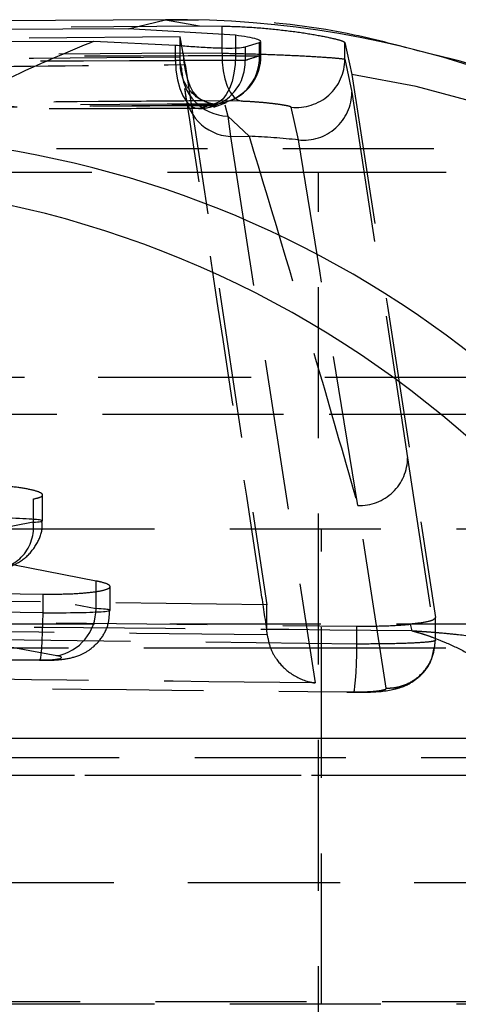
# Model space of a CAD drawing. Extents: x 27 to 187, y 3 to 143.
# Tile 15 of 30: x 86.21 to 88.06, y 32.43 to 36.58. Entities that reach past the tile are written whole.
import ezdxf

# ---------------------------------------------------------------- set-up
doc = ezdxf.new("R2010")
doc.units = 0
doc.header["$LTSCALE"] = 0.5
doc.linetypes.add('HIDDEN', pattern=[1.905, 1.27, -0.635])
doc.layers.get('0').update_dxf_attribs({"linetype": 'CONTINUOUS'})

msp = doc.modelspace()

# ---------------------------------------------------------------- linework, layer by layer
at = {"color": 7, "linetype": 'CONTINUOUS'}
for p, q in [((86.847981, 36.57654), (81.391688, 36.54249)), ((86.667417, 36.538234), (86.82384, 36.576188)), ((86.667417, 36.538234), (81.11263, 36.512267)), ((87.118411, 36.511144), (86.667417, 36.538234)), ((80.927565, 36.46491), (86.522347, 36.486212)), ((86.522347, 36.486212), (86.86622, 36.469923)), ((87.158914, 36.462401), (87.219967, 36.481192)), ((87.219967, 36.481192), (87.223496, 36.485367))]:
    msp.add_line(p, q, dxfattribs=at)
at = {"color": 7, "linetype": 'HIDDEN'}
for p, q in [((81.664767, 36.509332), (86.967738, 36.550386)), ((86.847966, 36.571863), (86.967738, 36.550386)), ((86.967738, 36.550386), (87.06199, 36.549897)), ((87.06199, 36.435515), (87.06199, 36.549897)), ((86.885963, 36.504003), (81.956596, 36.461417)), ((86.885963, 36.418782), (86.885963, 36.504003)), ((86.907678, 36.388025), (86.885963, 36.504003)), ((86.86622, 36.405418), (86.86622, 36.469923)), ((87.158914, 36.462401), (87.158914, 36.405418)), ((87.219967, 36.425078), (87.219967, 36.481192)), ((87.225842, 36.425078), (87.225842, 36.485367)), ((87.578599, 36.409954), (87.578599, 36.480996)), ((87.578602, 36.480996), (87.607182, 36.346277)), ((81.613041, 36.395346), (86.89923, 36.437642)), ((86.885937, 36.396783), (86.885963, 36.418782)), ((86.89923, 36.437642), (87.06199, 36.435515)), ((87.118411, 36.457734), (87.118411, 36.425078)), ((87.118411, 36.425078), (87.225842, 36.425078)), ((87.158914, 36.405418), (86.86622, 36.405418)), ((86.891221, 36.372804), (86.885937, 36.396783)), ((86.907678, 36.388025), (87.250547, 34.114462)), ((87.578602, 36.409954), (87.607816, 36.27108)), ((87.144993, 36.233157), (86.990351, 36.235001)), ((86.990351, 36.235001), (87.020034, 36.218163)), ((87.027513, 36.208413), (87.080137, 36.228235)), ((87.074367, 36.218271), (87.086162, 36.170789)), ((86.962553, 36.202419), (86.970605, 36.203172)), ((87.086162, 36.170789), (87.176, 36.08628)), ((87.086162, 36.170789), (87.098006, 36.085481)), ((87.383255, 36.070676), (87.35312, 36.208517)), ((87.098006, 36.085481), (87.176, 36.08628)), ((87.098006, 36.085481), (87.453431, 33.785853)), ((88.905673, 36.033444), (82.348524, 36.033444)), ((87.467164, 35.933443), (84.292164, 35.933443)), ((88.95663, 35.933443), (87.467164, 35.933443)), ((87.467164, 22.433443), (87.467164, 35.933443)), ((90.033926, 35.07047), (82.201034, 35.07047)), ((90.994237, 35.07047), (83.007088, 35.07047)), ((90.177902, 34.91493), (82.190753, 34.91493)), ((91.004518, 34.91493), (83.017369, 34.91493)), ((87.842491, 34.733591), (87.959188, 33.965312)), ((85.508869, 34.412252), (86.267907, 34.55927)), ((86.267907, 34.55927), (86.267907, 34.462056)), ((86.307234, 34.467846), (86.307234, 34.576807)), ((87.752684, 33.76372), (87.632866, 34.532186)), ((89.635002, 34.433443), (81.647853, 34.433443)), ((86.267907, 34.462056), (85.508869, 34.314159)), ((87.479664, 32.433444), (87.479664, 34.433443)), ((86.532228, 34.214547), (85.508869, 34.412252)), ((85.507707, 34.287457), (86.532228, 34.098923)), ((86.532228, 34.098923), (86.532228, 34.214547)), ((86.591389, 34.091255), (86.591389, 34.191126)), ((87.250547, 34.114462), (82.865936, 34.170207)), ((85.964713, 34.164058), (86.308387, 34.159487)), ((86.308387, 34.159487), (86.308387, 34.080906)), ((86.367785, 33.900436), (85.266583, 34.10308)), ((87.250547, 34.011146), (87.250547, 34.114462)), ((82.554836, 34.078181), (87.629082, 34.024596)), ((86.308387, 34.080906), (85.964713, 34.085249)), ((87.959188, 33.965338), (87.959188, 34.060564)), ((90.335674, 34.033443), (82.348524, 34.033443)), ((87.629082, 33.949462), (87.629082, 34.024596)), ((87.852876, 34.032839), (87.86008, 34.005534)), ((87.629082, 33.949462), (82.554836, 34.006683)), ((87.251694, 33.989436), (87.250547, 34.011146)), ((85.780966, 33.933471), (87.368466, 33.933471)), ((87.368466, 33.933471), (88.955966, 33.933471)), ((87.959188, 33.965312), (87.959188, 33.965338)), ((85.949497, 33.886762), (86.293171, 33.882419)), ((85.950854, 33.885265), (86.294528, 33.880922)), ((90.261928, 33.551956), (82.274779, 33.551956)), ((90.838672, 33.551956), (82.933343, 33.551956)), ((89.487512, 33.47047), (81.500362, 33.47047)), ((90.251647, 33.396417), (82.264498, 33.396417)), ((90.930773, 33.396417), (82.943624, 33.396417)), ((100.888058, 32.944461), (75.488058, 32.944461)), ((91.36913, 32.944461), (75.488058, 32.944461)), ((91.227812, 32.444461), (76.093503, 32.444461)), ((89.635002, 32.433444), (81.647853, 32.433444))]:
    msp.add_line(p, q, dxfattribs=at)
at = {"color": 8, "linetype": 'CONTINUOUS'}
for p, q in [((86.82384, 36.576188), (86.847966, 36.571863)), ((87.118411, 36.511144), (87.118411, 36.457734))]:
    msp.add_line(p, q, dxfattribs=at)
at = {"color": 7, "linetype": 'HIDDEN', "flags": 128}
for points in [[(86.89923, 36.437642), (86.901156, 36.399511), (86.906415, 36.362737), (86.914822, 36.32863), (86.926075, 36.298404), (86.939776, 36.273135), (86.955435, 36.253724), (86.972496, 36.240859), (86.990351, 36.235001)], [(87.118411, 36.425078), (87.116863, 36.387317), (87.112033, 36.350875), (87.10409, 36.317023), (87.09331, 36.286942), (87.080071, 36.261684), (87.064835, 36.242128), (87.048132, 36.228958), (87.030547, 36.222635)], [(87.06199, 36.435515), (87.062618, 36.397753), (87.066564, 36.361309), (87.07369, 36.327459), (87.083746, 36.297385), (87.096381, 36.272138), (87.111155, 36.2526), (87.12755, 36.239453), (87.144993, 36.233157)], [(86.86622, 36.405418), (86.868384, 36.363673), (86.874542, 36.323713), (86.884429, 36.287245), (86.897622, 36.255828), (86.913559, 36.230805), (86.931557, 36.213247), (86.950847, 36.203903), (86.962553, 36.202419)], [(87.607182, 36.346277), (87.758053, 35.370985), (87.959188, 34.060564)], [(87.607816, 36.27108), (87.766171, 35.235461), (87.842491, 34.733591)], [(87.632866, 34.532186), (87.473054, 35.519086), (87.383255, 36.070676)], [(86.308387, 34.080906), (86.307605, 34.038894), (86.306352, 33.998757), (86.304684, 33.962286), (86.302676, 33.931109), (86.300416, 33.906618), (86.298007, 33.889905), (86.295556, 33.881717), (86.293171, 33.882419)], [(87.613244, 33.747977), (87.615844, 33.74729), (87.618484, 33.75562), (87.621046, 33.772594), (87.623415, 33.797456), (87.625487, 33.829098), (87.627169, 33.866107), (87.628385, 33.906834), (87.629082, 33.949462)]]:
    msp.add_lwpolyline(points, dxfattribs=at)
at = {"color": 7, "linetype": 'CONTINUOUS'}
for centre, radius, start, end in [((86.866499, 32.5161), 4.060313, 10.006582, 90.601967), ((85.446288, 31.770987), 4.317564, 13.934493, 80.971633), ((85.251005, 31.594291), 4.3005, 14.572948, 88.572228), ((82.194235, 29.611292), 4.29948, 14.559122, 88.607925)]:
    msp.add_arc(centre, radius, start, end, dxfattribs=at)
at = {"color": 7, "linetype": 'HIDDEN'}
for centre, radius, start, end in [((87.024014, 36.418586), 0.196061, 271.909668, 1.897349), ((87.022842, 36.425078), 0.203, 286.541766, 360), ((86.963717, 36.398374), 0.195323, 272.020888, 2.066936), ((87.37551, 36.410369), 0.20309, 263.669598, 359.882924), ((87.093337, 36.372778), 0.202116, 179.992577, 267.965623), ((86.991485, 32.373814), 4.019894, 19.545923, 81.189749), ((87.107851, 36.286806), 0.201566, 180.041065, 267.200544), ((87.404889, 36.272451), 0.202931, 263.880083, 359.612922), ((86.961789, 36.405418), 0.203, 270.21565, 289.13911), ((87.02686, 36.263137), 0.045489, 261.370024, 284.326674), ((86.973526, 32.012755), 4.078553, 84.234384, 87.154469), ((87.639673, 34.734892), 0.202821, 268.076568, 359.632201), ((86.093648, 34.439278), 0.175742, 268.889271, 7.447257), ((86.331588, 34.097787), 0.200643, 280.39311, 0.324544)]:
    msp.add_arc(centre, radius, start, end, dxfattribs=at)
for centre, major_axis, ratio, start_param, end_param in [((86.007234, 34.469803), (0.3, -0.00196), 0.04071247, 5.76564947, 7.91093609), ((86.291389, 34.093211), (0.3, -0.00196), 0.04071247, 4.76934343, 6.92227929), ((86.287505, 33.894724), (0.1, -0.001987), 0.12209515, 4.77150285, 6.92443871)]:
    msp.add_ellipse(centre, major_axis=major_axis, ratio=ratio, start_param=start_param, end_param=end_param, dxfattribs=at)
for points, knots in [([(87.90292, 36.441177), (87.808364, 36.466419), (87.557587, 36.533364), (87.202806, 36.578153), (86.945339, 36.575094), (86.849913, 36.57396)], [0, 0, 0, 0, 0.27585416, 0.73160451, 1, 1, 1, 1]), ([(87.06199, 36.549897), (87.098549, 36.54877), (87.171668, 36.546515), (87.292194, 36.53614), (87.404477, 36.521744), (87.49702, 36.505514), (87.563411, 36.490032), (87.573463, 36.484052), (87.578599, 36.480996)], [0, 0, 0, 0, 0.163821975, 0.327643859, 0.491967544, 0.658130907, 0.825295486, 1, 1, 1, 1]), ([(87.118411, 36.425078), (86.057485, 36.420675), (83.964975, 36.41199), (81.872468, 36.402169), (80.840886, 36.397328)], [0, 0, 0, 0, 0.50701132, 1, 1, 1, 1]), ([(86.885963, 36.418782), (86.063909, 36.41219), (84.420783, 36.399013), (82.777665, 36.384746), (81.956596, 36.377617)], [0, 0, 0, 0, 0.500298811, 1, 1, 1, 1]), ([(87.06199, 36.435515), (87.062066, 36.435517), (87.062158, 36.435519), (87.062254, 36.435516), (87.062272, 36.435515)], [0, 0, 0, 0, 0.81234971, 1, 1, 1, 1]), ([(87.062272, 36.435515), (87.06229, 36.435515), (87.096561, 36.434921), (87.173254, 36.43348), (87.293041, 36.429427), (87.406088, 36.424264), (87.499021, 36.418729), (87.561971, 36.4134), (87.57784, 36.411245), (87.578599, 36.409964), (87.578599, 36.409963)], [0, 0, 0, 0, 0.0000861, 0.16459155, 0.33007623, 0.49527454, 0.66129586, 0.8277289, 0.99991649, 1, 1, 1, 1]), ([(87.158914, 36.405418), (87.163727, 36.407074), (87.18407, 36.414073), (87.204427, 36.420314), (87.219967, 36.425078)], [0, 0, 0, 0, 0.23662215, 1, 1, 1, 1]), ([(80.584326, 36.379692), (81.645813, 36.384313), (83.739775, 36.39343), (85.833742, 36.401459), (86.86622, 36.405418)], [0, 0, 0, 0, 0.50692734, 1, 1, 1, 1]), ([(83.961337, 36.356437), (84.558932, 36.363021), (85.540807, 36.373838), (86.523196, 36.384034), (86.907678, 36.388025)], [0, 0, 0, 0, 0.608626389, 1, 1, 1, 1]), ([(87.038116, 36.219063), (87.032494, 36.219889), (87.018297, 36.221976), (86.981185, 36.2332), (86.938162, 36.259518), (86.90353, 36.310353), (86.888267, 36.354993), (86.886653, 36.383955), (86.885937, 36.396783)], [0, 0, 0, 0, 0.08739547, 0.22069419, 0.57817639, 0.77511012, 0.9003886, 1, 1, 1, 1]), ([(86.89184, 36.357938), (86.892512, 36.355981), (86.893427, 36.353316), (86.895053, 36.343758), (86.895485, 36.341219)], [0, 0, 0, 0, 0.73434576, 1, 1, 1, 1]), ([(87.250547, 34.011146), (87.242156, 34.066734), (87.128305, 34.820947), (87.013048, 35.581844), (86.906285, 36.286662)], [0, 0, 0, 0, 0.0737025, 1, 1, 1, 1]), ([(80.75237, 36.19477), (81.784062, 36.199631), (83.876794, 36.209489), (85.969514, 36.218212), (87.030547, 36.222635)], [0, 0, 0, 0, 0.49298832, 1, 1, 1, 1]), ([(86.990351, 36.235001), (86.870943, 36.234098), (86.2739, 36.229582), (84.511667, 36.216027), (82.868843, 36.202434), (81.703654, 36.192792)], [0, 0, 0, 0, 0.06776027, 0.33880053, 1, 1, 1, 1]), ([(81.743635, 36.174261), (81.746685, 36.174288), (82.604917, 36.181845), (84.363755, 36.196943), (86.119495, 36.210969), (87.020034, 36.218163)], [0, 0, 0, 0, 0.00173405, 0.48797779, 1, 1, 1, 1]), ([(81.756148, 36.17349), (82.079547, 36.176411), (83.836557, 36.192278), (85.593591, 36.205401), (87.027221, 36.216108)], [0, 0, 0, 0, 0.18406203, 1, 1, 1, 1]), ([(87.030547, 36.222635), (87.01529, 36.217919), (86.995304, 36.211741), (86.975331, 36.204812), (86.970605, 36.203172)], [0, 0, 0, 0, 0.76337742, 1, 1, 1, 1]), ([(87.353117, 36.208517), (87.351108, 36.209673), (87.347171, 36.211938), (87.32104, 36.217036), (87.28394, 36.222397), (87.238446, 36.227354), (87.189328, 36.231292), (87.159786, 36.232535), (87.144993, 36.233157)], [0, 0, 0, 0, 0.1757116, 0.34435293, 0.51062402, 0.67411207, 0.83681042, 1, 1, 1, 1]), ([(86.970605, 36.203172), (86.851194, 36.202719), (86.25414, 36.200453), (84.159964, 36.192335), (82.185186, 36.18379), (80.688055, 36.177312)], [0, 0, 0, 0, 0.057020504, 0.285102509, 1, 1, 1, 1]), ([(87.176, 36.08628), (87.276673, 35.752242), (87.433571, 35.231648), (87.580289, 34.716714), (87.632866, 34.532186)], [0, 0, 0, 0, 0.64164682, 1, 1, 1, 1]), ([(86.267907, 34.55927), (86.281777, 34.562759), (86.309515, 34.569738), (86.30875, 34.582742), (86.275839, 34.595865), (86.211523, 34.607922), (86.124125, 34.617381), (86.045816, 34.622038), (86.001161, 34.623254), (85.990237, 34.623551)], [0, 0, 0, 0, 0.15806762, 0.3161068, 0.47480745, 0.63370646, 0.79199601, 0.94911694, 1, 1, 1, 1]), ([(86.132376, 34.265749), (86.146119, 34.268978), (86.181671, 34.277331), (86.241964, 34.312159), (86.287447, 34.372921), (86.309219, 34.42971), (86.305038, 34.46085), (86.304083, 34.467969)], [0, 0, 0, 0, 0.16040775, 0.41493352, 0.6827712, 0.92747904, 1, 1, 1, 1]), ([(86.308387, 34.159487), (86.341654, 34.159459), (86.408187, 34.159403), (86.494465, 34.164643), (86.558334, 34.173177), (86.59262, 34.184488), (86.592857, 34.197232), (86.566436, 34.207561), (86.539795, 34.213002), (86.532228, 34.214547)], [0, 0, 0, 0, 0.15488735, 0.30976228, 0.46504087, 0.6213939, 0.77891626, 0.93720282, 1, 1, 1, 1]), ([(86.294528, 33.880922), (86.310542, 33.88096), (86.348273, 33.881051), (86.401632, 33.885198), (86.456959, 33.897352), (86.514042, 33.928497), (86.558271, 33.974305), (86.587868, 34.032636), (86.588412, 34.073629), (86.588644, 34.091031)], [0, 0, 0, 0, 0.11169995, 0.26317254, 0.43665082, 0.5581091, 0.71563242, 0.87927935, 1, 1, 1, 1]), ([(87.959191, 34.060564), (87.95596, 34.055971), (87.949497, 34.046784), (87.902301, 34.038212), (87.864014, 34.03405), (87.852876, 34.032839)], [0, 0, 0, 0, 0.41483733, 0.82977021, 1, 1, 1, 1]), ([(87.86008, 34.005534), (86.939537, 34.013245), (85.118881, 34.028495), (83.298476, 34.046589), (82.398487, 34.055534)], [0, 0, 0, 0, 0.50561068, 1, 1, 1, 1]), ([(82.863627, 34.042868), (82.864397, 34.042858), (83.596666, 34.032962), (85.058976, 34.014306), (86.520884, 33.997449), (87.251312, 33.98944), (87.251694, 33.989436)], [0, 0, 0, 0, 0.00052615, 0.50064332, 0.9997387, 1, 1, 1, 1]), ([(87.629082, 34.024596), (87.668044, 34.0247), (87.745965, 34.024907), (87.817663, 34.0294), (87.849429, 34.032502), (87.852876, 34.032839)], [0, 0, 0, 0, 0.47133764, 0.94263564, 1, 1, 1, 1]), ([(87.251694, 33.989436), (87.255469, 33.969958), (87.262994, 33.931129), (87.296027, 33.8743), (87.350537, 33.820179), (87.40764, 33.79423), (87.444479, 33.787046), (87.452729, 33.785947), (87.453431, 33.785853)], [0, 0, 0, 0, 0.16551605, 0.32995471, 0.57665467, 0.90540652, 0.99194618, 1, 1, 1, 1]), ([(87.86008, 34.005534), (87.861946, 34.00503), (87.864134, 34.004439), (87.868149, 34.00333), (87.872853, 34.002018), (87.881411, 33.999562), (87.894972, 33.995516), (87.917162, 33.988475), (87.953494, 33.975823), (88.013104, 33.952029), (88.111523, 33.904442), (88.191138, 33.854668), (88.326089, 33.75786), (88.492956, 33.611244), (88.731659, 33.318624), (88.965942, 32.937812), (89.190842, 32.452026), (89.380531, 31.885594), (89.52762, 31.283739), (89.586622, 30.873506), (89.616504, 30.665741)], [0, 0, 0, 0, 0.00240198, 0.00281708, 0.00517217, 0.00846071, 0.01384138, 0.0226464, 0.03706409, 0.06071357, 0.09968472, 0.16473041, 0.16493687, 0.2777808, 0.38824145, 0.50069089, 0.63164669, 0.76644483, 0.88171466, 1, 1, 1, 1]), ([(87.86008, 34.005534), (87.864169, 34.005289), (87.868964, 34.005), (87.877765, 34.004449), (87.888072, 34.003788), (87.906828, 34.002519), (87.936557, 34.000354), (87.985212, 33.996391), (88.064898, 33.988782), (88.195711, 33.973266), (88.411838, 33.939371), (88.586865, 33.900682), (88.883679, 33.822782), (89.251346, 33.699498), (89.778832, 33.440498), (90.298052, 33.092752), (90.799452, 32.639364), (91.221882, 32.099148), (91.509325, 31.61365), (91.614767, 31.313502), (91.650946, 31.210515)], [0, 0, 0, 0, 0.002550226, 0.002990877, 0.005489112, 0.00897987, 0.014691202, 0.02403774, 0.039343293, 0.06444969, 0.105824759, 0.174887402, 0.175070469, 0.294868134, 0.412157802, 0.531559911, 0.670589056, 0.81369745, 0.936075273, 1, 1, 1, 1]), ([(87.959195, 33.965312), (87.959195, 33.965311), (87.959576, 33.964129), (87.955006, 33.961182), (87.921449, 33.956414), (87.846922, 33.95222), (87.74601, 33.949579), (87.66814, 33.949463), (87.629102, 33.949463), (87.629082, 33.949463)], [0, 0, 0, 0, 0.00011164, 0.12140264, 0.34181518, 0.56131558, 0.78059064, 0.99988615, 1, 1, 1, 1]), ([(87.752684, 33.76372), (87.764656, 33.764105), (87.780738, 33.764623), (87.818803, 33.772097), (87.865745, 33.791074), (87.917265, 33.836981), (87.952354, 33.897206), (87.95691, 33.942609), (87.959188, 33.965312)], [0, 0, 0, 0, 0.11173945, 0.15009906, 0.36267704, 0.5752538, 0.78760836, 1, 1, 1, 1]), ([(87.586269, 33.746756), (87.615491, 33.746628), (87.690957, 33.7463), (87.765173, 33.751944), (87.840965, 33.774825), (87.899731, 33.814602), (87.942213, 33.869719), (87.949613, 33.911896), (87.952625, 33.929068)], [0, 0, 0, 0, 0.176864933, 0.456744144, 0.582036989, 0.735155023, 0.892170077, 1, 1, 1, 1]), ([(87.453431, 33.785853), (86.658517, 33.794774), (85.063897, 33.812671), (83.46931, 33.833882), (82.669621, 33.84452)], [0, 0, 0, 0, 0.49849774, 1, 1, 1, 1]), ([(82.53908, 33.805601), (82.674162, 33.803882), (83.34957, 33.795284), (85.040948, 33.774837), (86.597265, 33.758586), (87.613244, 33.747977)], [0, 0, 0, 0, 0.07986536, 0.3993267, 1, 1, 1, 1]), ([(87.613244, 33.747977), (87.629728, 33.74801), (87.662691, 33.748076), (87.705389, 33.750727), (87.736663, 33.754946), (87.751265, 33.759591), (87.752317, 33.762653), (87.752684, 33.76372)], [0, 0, 0, 0, 0.219918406, 0.439758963, 0.660036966, 0.881510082, 1, 1, 1, 1])]:
    msp.add_open_spline(points, degree=3, knots=knots, dxfattribs=at)
at = {"color": 7, "linetype": 'CONTINUOUS'}
for points, knots in [([(87.2249, 36.487028), (87.220444, 36.489561), (87.211499, 36.494643), (87.17257, 36.503557), (87.135921, 36.508691), (87.118411, 36.511144)], [0, 0, 0, 0, 0.34150569, 0.68538205, 1, 1, 1, 1]), ([(85.771352, 36.130742), (85.918706, 36.206794), (86.215, 36.359717), (86.419533, 36.443896), (86.522347, 36.486212)], [0, 0, 0, 0, 0.49732172, 1, 1, 1, 1]), ([(86.86622, 36.469923), (86.887445, 36.467998), (86.929897, 36.464148), (87.000105, 36.4597), (87.065188, 36.457061), (87.118381, 36.457024), (87.147565, 36.4593), (87.156375, 36.461708), (87.158914, 36.462401)], [0, 0, 0, 0, 0.18595492, 0.37192918, 0.55737579, 0.74187642, 0.92563306, 1, 1, 1, 1]), ([(90.77975, 33.718705), (90.767142, 33.754898), (90.737195, 33.840863), (90.674603, 33.999559), (90.589305, 34.193786), (90.482522, 34.407627), (90.346119, 34.645056), (90.170208, 34.907449), (89.945431, 35.19021), (89.665827, 35.481541), (89.332764, 35.763267), (88.953425, 36.019442), (88.535087, 36.233357), (88.1814, 36.376208), (87.964358, 36.426844), (87.90292, 36.441177)], [0, 0, 0, 0, 0.06151213, 0.14610128, 0.22028487, 0.28947205, 0.35795685, 0.42909141, 0.50649616, 0.59078601, 0.68011937, 0.7725229, 0.86681781, 0.96230073, 1, 1, 1, 1])]:
    msp.add_open_spline(points, degree=3, knots=knots, dxfattribs=at)

doc.saveas('drawing.dxf')
